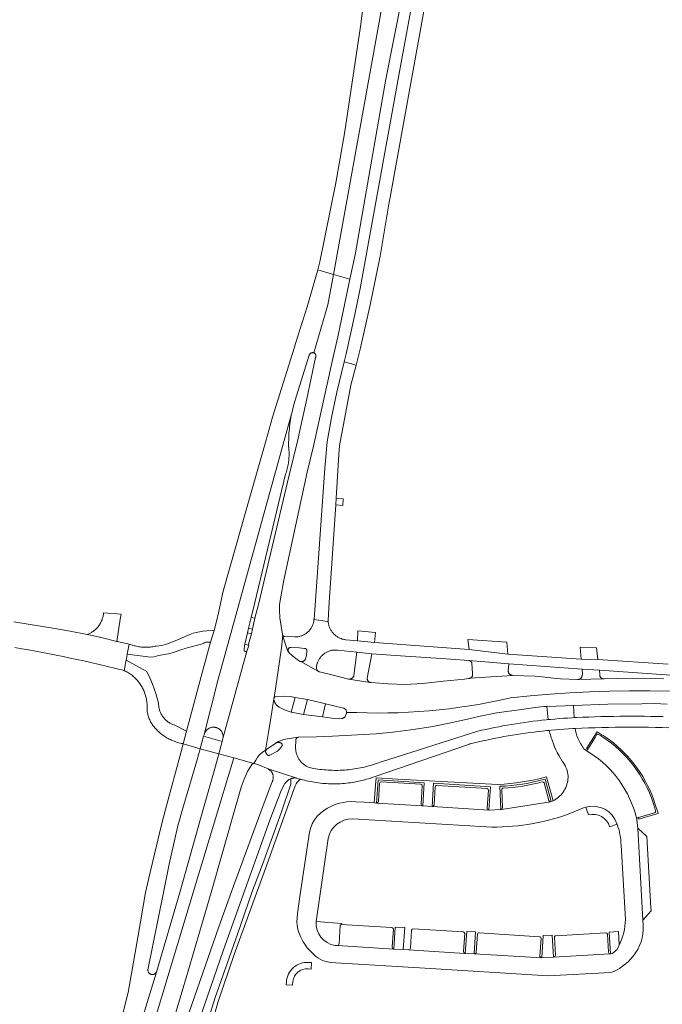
# Model space of a CAD drawing. Extents: x 152825 to 164088, y 457113 to 463005.
# Tile 183 of 256: x 157124 to 157275, y 460974 to 461205. Entities that reach past the tile are written whole.
import ezdxf

# ---------------------------------------------------------------- set-up
doc = ezdxf.new("R2010")
doc.units = 0
doc.header["$LTSCALE"] = 0.5
for name, color, linetype, lineweight in [('B-PV-VH-GESLOTENVERHARDING_ASFALT-GV', 251, 'CONTINUOUS', 18), ('B-PV-VH-HALFVERHARDING_GRAVEL-GV', 251, 'CONTINUOUS', 18), ('B-PV-VH-ONVERHARD-GV', 251, 'CONTINUOUS', 18), ('B-PV-VH-ONVERHARD_ZAND-GV', 251, 'CONTINUOUS', 18), ('B-PV-VH-OPENVERHARDING_BETONSTRAATSTEEN-GV', 251, 'CONTINUOUS', 18), ('B-PV-VH-OPENVERHARDING_STRAATBAKSTEEN-GV', 251, 'CONTINUOUS', 18)]:
    doc.layers.add(name, color=color, linetype=linetype, lineweight=lineweight)

msp = doc.modelspace()

# ---------------------------------------------------------------- linework, layer by layer
at = {"layer": 'B-PV-VH-GESLOTENVERHARDING_ASFALT-GV', "flags": 128}
for points in [[(157212.583, 461250.008), (157208.69, 461250.099), (157208.289, 461242.486), (157207.753, 461232.271), (157207.582, 461229.037), (157207.473, 461228.04), (157206.335, 461220.703), (157204.828, 461210.503), (157203.91, 461203.76), (157200.15, 461178.56), (157198.09, 461166.99), (157194.359, 461148.369), (157194.106, 461147.423), (157193.851, 461146.478), (157197.572, 461145.403), (157210.868, 461218.692), (157213.341, 461236.341), (157212.927, 461236.303), (157212.451, 461236.478), (157212.095, 461236.84), (157211.93, 461237.32), (157212.387, 461246.283)], [(157201.447, 461144.284), (157202.66, 461150.04), (157205.869, 461168.473), (157209.927, 461191.361), (157213.75, 461210.824), (157214.685, 461216.823), (157216.001, 461225.298), (157217.229, 461231.456), (157218.894, 461239.517), (157220.536, 461246.35), (157221.386, 461250.615), (157216.95, 461250.01), (157216.773, 461248.751), (157216.295, 461245.79), (157215.679, 461242.843), (157214.405, 461237.956), (157214.153, 461237.028), (157213.869, 461236.607), (157213.432, 461236.349), (157213.341, 461236.341), (157210.868, 461218.692), (157197.572, 461145.403)], [(157197.572, 461145.403), (157193.851, 461146.478), (157191.368, 461137.785), (157188.663, 461129.159), (157188.385, 461128.28), (157185.714, 461119.822), (157183.203, 461111.812), (157181.617, 461106.193), (157180.531, 461102.326), (157177.457, 461091.375), (157171.636, 461070.876), (157170.485, 461065.812), (157170.087, 461064.055), (157169.462, 461061.665), (157168.638, 461058.899), (157166.464, 461050.835), (157163.004, 461037.999), (157162.23, 461035.021), (157166.196, 461033.819), (157167.019, 461036.813), (157167.126, 461037.124), (157167.127, 461037.13), (157167.16, 461037.261), (157167.2, 461037.389), (157167.247, 461037.515), (157170.348, 461049.873), (157187.652, 461112.286), (157187.756, 461112.809), (157188.238, 461114.844), (157188.84, 461116.847), (157191.876, 461126.433), (157191.894, 461126.489), (157191.925, 461126.563), (157191.964, 461126.634), (157192.009, 461126.7), (157192.06, 461126.761), (157192.118, 461126.817), (157192.181, 461126.867), (157192.248, 461126.911), (157192.319, 461126.947), (157192.394, 461126.977), (157192.471, 461126.998), (157192.55, 461127.012), (157192.63, 461127.018), (157192.71, 461127.016), (157192.79, 461127.006), (157192.868, 461126.988), (157192.944, 461126.963), (157196.277, 461138.265)], [(157201.447, 461144.284), (157197.572, 461145.403), (157196.277, 461138.265), (157192.944, 461126.963), (157193, 461126.938), (157193.07, 461126.9), (157193.137, 461126.855), (157193.198, 461126.803), (157193.254, 461126.745), (157193.303, 461126.683), (157193.347, 461126.615), (157193.383, 461126.544), (157193.412, 461126.469), (157193.434, 461126.392), (157193.448, 461126.313), (157193.453, 461126.233), (157193.451, 461126.153), (157193.441, 461126.073), (157193.423, 461125.995), (157193.397, 461125.919), (157193.364, 461125.846), (157191.303, 461116.123), (157189.117, 461106.161), (157187.183, 461098.201), (157179.953, 461067.78), (157179.08, 461064.532), (157178.515, 461061.96), (157178.55, 461061.95), (157178.286, 461060.867), (157178.253, 461060.874), (157177.587, 461058.427), (157177.538, 461058.243), (157177.616, 461058.223), (157177.557, 461057.875), (157177.236, 461056.955), (157177.222, 461056.917), (157177.198, 461056.87), (157177.166, 461056.826), (157177.153, 461056.813), (157171.572, 461036.283), (157171.362, 461035.575), (157170.567, 461032.621), (157174.119, 461031.701), (157178.859, 461030.374), (157179.288, 461031.149), (157179.619, 461031.717), (157179.93, 461032.148), (157180.31, 461032.531), (157180.805, 461032.933), (157181.576, 461033.488), (157182.283, 461037.774), (157182.65, 461040), (157183.477, 461045.011), (157183.539, 461045.428), (157183.521, 461045.49), (157183.519, 461045.528), (157183.523, 461045.597), (157183.534, 461045.664), (157183.553, 461045.73), (157183.58, 461045.793), (157183.597, 461045.824), (157185.333, 461057.586), (157185.633, 461060.597), (157185.615, 461060.662), (157185.606, 461060.729), (157184.965, 461064.67), (157184.949, 461064.917), (157184.863, 461066.235), (157184.908, 461067.812), (157185.191, 461069.577), (157185.916, 461073.511), (157191.382, 461098.906), (157192.756, 461104.725), (157197.453, 461125.66), (157198.588, 461130.717)], [(157202.89, 461124.089), (157200.105, 461124.894), (157198.328, 461117.704), (157197.117, 461111.772), (157196.093, 461106.016), (157195.507, 461099.847), (157192.994, 461064.225), (157196.064, 461063.749), (157196.336, 461063.733), (157196.326, 461063.918), (157196.323, 461064.11), (157196.592, 461068.241), (157198.088, 461091.223), (157198.191, 461092.808), (157198.86, 461103.09), (157199.006, 461105.142), (157200.379, 461112.651), (157201.641, 461119.333)], [(157187.556, 461111.762), (157187.652, 461112.286), (157170.348, 461049.873), (157167.247, 461037.515), (157167.302, 461037.638), (157167.365, 461037.757), (157167.434, 461037.873), (157167.51, 461037.984), (157167.592, 461038.09), (157167.681, 461038.191), (157167.775, 461038.287), (157167.875, 461038.377), (157167.98, 461038.461), (157168.09, 461038.539), (157168.205, 461038.61), (157168.323, 461038.674), (157168.445, 461038.73), (157168.57, 461038.78), (157168.698, 461038.822), (157168.828, 461038.856), (157168.96, 461038.883), (157169.093, 461038.901), (157169.227, 461038.912), (157169.362, 461038.914), (157169.496, 461038.909), (157169.63, 461038.896), (157169.763, 461038.874), (157169.894, 461038.845), (157170.024, 461038.808), (157170.151, 461038.764), (157170.275, 461038.712), (157170.396, 461038.653), (157170.513, 461038.586), (157170.626, 461038.513), (157170.734, 461038.434), (157170.837, 461038.348), (157170.935, 461038.256), (157171.028, 461038.158), (157171.115, 461038.055), (157171.195, 461037.947), (157171.269, 461037.834), (157171.335, 461037.718), (157171.395, 461037.597), (157171.448, 461037.473), (157171.493, 461037.346), (157171.53, 461037.217), (157171.56, 461037.086), (157171.582, 461036.953), (157171.596, 461036.819), (157171.602, 461036.685), (157171.6, 461036.551), (157171.59, 461036.416), (157171.572, 461036.283), (157177.153, 461056.813), (157177.129, 461056.788), (157177.087, 461056.756), (157177.04, 461056.731), (157176.989, 461056.713), (157176.937, 461056.703), (157176.884, 461056.701), (157176.831, 461056.706), (157176.779, 461056.72), (157176.73, 461056.741), (157176.685, 461056.769), (157176.644, 461056.804), (157176.609, 461056.844), (157176.581, 461056.889), (157176.559, 461056.938), (157176.545, 461056.989), (157176.539, 461057.042), (157176.541, 461057.096), (157176.551, 461057.148), (157176.618, 461058.085), (157176.697, 461058.46), (157177.346, 461061.081), (157177.611, 461062.205), (157178.191, 461064.725), (157179.059, 461068.218), (157186.294, 461098.414), (157186.403, 461098.731), (157186.505, 461099.051), (157186.6, 461099.372), (157186.686, 461099.696), (157186.765, 461100.022), (157186.836, 461100.35), (157186.899, 461100.679), (157186.955, 461101.01), (157187.002, 461101.342), (157187.042, 461101.675), (157187.073, 461102.009), (157187.097, 461102.344), (157187.112, 461102.679), (157187.12, 461103.014), (157187.119, 461103.35), (157187.111, 461103.685), (157187.095, 461104.02), (157187.07, 461104.354), (157187.038, 461104.688), (157187.03, 461104.758), (157187.027, 461104.867), (157187.02, 461105.399), (157187.021, 461105.932), (157187.03, 461106.465), (157187.047, 461106.998), (157187.071, 461107.53), (157187.104, 461108.062), (157187.145, 461108.593), (157187.193, 461109.124), (157187.25, 461109.653), (157187.315, 461110.182), (157187.387, 461110.71), (157187.467, 461111.237)], [(157149.052, 461056.08), (157154.49, 461055.41), (157155.391, 461055.493), (157156.41, 461055.749), (157158.752, 461056.205), (157159.901, 461056.515), (157161.196, 461056.945), (157163.11, 461057.58), (157166.482, 461058.422), (157166.879, 461058.622), (157167.11, 461058.796), (157167.429, 461058.932), (157168.01, 461058.947), (157168.324, 461058.927), (157168.638, 461058.899), (157169.462, 461061.665), (157169.115, 461061.706), (157167.808, 461061.571), (157166.863, 461061.492), (157165.245, 461061.167), (157164.52, 461061.021), (157164.159, 461060.868), (157163.192, 461060.458), (157160.684, 461059.391), (157158.281, 461058.428), (157157.206, 461058.133), (157155.93, 461058.006), (157155.64, 461057.943), (157155.348, 461057.887), (157155.055, 461057.84), (157154.761, 461057.801), (157154.466, 461057.769), (157154.17, 461057.746), (157153.873, 461057.731), (157153.577, 461057.723), (157153.28, 461057.723), (157152.983, 461057.732), (157152.687, 461057.749), (157152.391, 461057.773), (157152.096, 461057.806), (157151.802, 461057.846), (157151.509, 461057.894), (157151.218, 461057.95), (157150.928, 461058.014), (157150.64, 461058.086), (157150.354, 461058.166), (157150.07, 461058.253), (157149.789, 461058.348), (157149.51, 461058.45)], [(157153.69, 461051.98), (157148.775, 461054.647), (157148.313, 461052.254), (157148.403, 461052.211), (157148.648, 461052.09), (157148.89, 461051.961), (157149.128, 461051.825), (157149.361, 461051.683), (157149.591, 461051.533), (157149.815, 461051.377), (157150.036, 461051.215), (157150.251, 461051.046), (157150.461, 461050.87), (157150.666, 461050.689), (157150.751, 461050.611), (157150.866, 461050.502), (157151.06, 461050.309), (157151.249, 461050.111), (157151.431, 461049.907), (157151.608, 461049.698), (157151.778, 461049.484), (157151.942, 461049.264), (157152.1, 461049.041), (157152.251, 461048.812), (157152.395, 461048.58), (157152.532, 461048.343), (157152.662, 461048.102), (157152.786, 461047.858), (157152.902, 461047.61), (157153.01, 461047.359), (157153.112, 461047.105), (157153.206, 461046.848), (157153.292, 461046.588), (157153.371, 461046.326), (157153.442, 461046.061), (157153.505, 461045.795), (157153.561, 461045.527), (157153.608, 461045.258), (157153.648, 461044.987), (157153.68, 461044.715), (157153.704, 461044.442), (157153.72, 461044.169), (157153.727, 461043.896), (157153.727, 461043.622), (157153.719, 461043.348), (157153.703, 461043.075), (157153.731, 461042.825), (157153.767, 461042.576), (157153.811, 461042.328), (157153.863, 461042.082), (157153.923, 461041.837), (157153.99, 461041.595), (157154.065, 461041.354), (157154.148, 461041.116), (157154.238, 461040.881), (157154.336, 461040.649), (157154.441, 461040.421), (157154.553, 461040.195), (157154.672, 461039.974), (157154.799, 461039.756), (157154.932, 461039.542), (157155.072, 461039.333), (157155.167, 461039.198), (157155.362, 461038.962), (157155.563, 461038.732), (157155.77, 461038.507), (157155.983, 461038.287), (157156.201, 461038.073), (157156.425, 461037.865), (157156.654, 461037.663), (157156.889, 461037.467), (157157.128, 461037.277), (157157.373, 461037.093), (157157.622, 461036.916), (157157.876, 461036.745), (157158.134, 461036.582), (157158.396, 461036.424), (157158.662, 461036.274), (157158.932, 461036.131), (157159.206, 461035.995), (157159.484, 461035.866), (157159.764, 461035.745), (157160.048, 461035.631), (157160.334, 461035.524), (157160.623, 461035.425), (157160.915, 461035.333), (157161.209, 461035.249), (157161.505, 461035.173), (157161.803, 461035.105), (157162.103, 461035.044), (157162.23, 461035.021), (157163.004, 461037.999), (157160.054, 461039.436), (157159.985, 461039.46), (157159.791, 461039.533), (157159.6, 461039.614), (157159.412, 461039.702), (157159.228, 461039.797), (157159.048, 461039.899), (157158.872, 461040.008), (157158.7, 461040.124), (157158.532, 461040.246), (157158.37, 461040.375), (157158.213, 461040.509), (157158.061, 461040.65), (157157.914, 461040.797), (157157.773, 461040.949), (157157.639, 461041.106), (157157.51, 461041.269), (157157.388, 461041.436), (157157.272, 461041.608), (157157.163, 461041.784), (157157.061, 461041.965), (157156.966, 461042.149), (157156.878, 461042.336), (157156.798, 461042.527), (157156.725, 461042.721), (157156.659, 461042.918), (157156.601, 461043.117), (157156.551, 461043.318), (157156.508, 461043.521), (157156.474, 461043.725), (157156.447, 461043.931), (157156.428, 461044.137), (157156.418, 461044.344), (157156.415, 461044.551), (157155.747, 461046.821), (157154.954, 461049.05), (157154.35, 461050.527)], [(157191.465, 461045.461), (157188.532, 461045.926), (157187.635, 461042.429), (157190.499, 461041.935)], [(157194.732, 461044.659), (157191.465, 461045.461), (157190.499, 461041.935), (157194.982, 461041.316), (157195.679, 461044.432)], [(157171.362, 461035.575), (157167.019, 461036.813), (157166.196, 461033.819), (157170.567, 461032.621)], [(157174.119, 461031.701), (157170.567, 461032.621), (157169.79, 461029.781), (157167.009, 461019.836), (157161.395, 461000), (157155.893, 460981.304), (157152.782, 460971.068), (157149.62, 460960.848), (157146.407, 460950.643), (157143.144, 460940.455), (157146.324, 460939.672), (157164.553, 461000), (157164.558, 461000.017)], [(157178.859, 461030.374), (157174.119, 461031.701), (157164.558, 461000.017), (157164.553, 461000), (157146.324, 460939.672), (157147.54, 460939.373), (157149.329, 460943.41), (157157.57, 460962.092), (157163.455, 460981.861), (157168.829, 461000), (157174.787, 461020.986), (157175.888, 461024.772), (157176.558, 461026.691), (157177.327, 461028.5), (157178.398, 461030.175), (157178.429, 461030.217), (157178.47, 461030.261), (157178.516, 461030.299), (157178.568, 461030.33), (157178.623, 461030.355), (157178.68, 461030.371), (157178.74, 461030.38), (157178.8, 461030.381)]]:
    msp.add_lwpolyline(points, close=True, dxfattribs=at)
for points in [[(157216.094, 461209.268), (157213.689, 461196.169), (157203.849, 461142.145), (157202.612, 461136.013), (157200.564, 461126.752), (157200.105, 461124.894), (157202.89, 461124.089), (157203.964, 461128.181), (157206.225, 461138.23), (157208.573, 461149.681), (157210.624, 461161.926), (157210.705, 461162.409), (157210.837, 461163.195), (157210.872, 461163.401), (157211.048, 461164.451), (157219.013, 461208.228)], [(157276.359, 461053.71), (157259.733, 461054.799), (157255.845, 461054.933), (157238.631, 461056.097), (157229.502, 461057.222), (157207.224, 461058.851), (157203.206, 461059.191), (157200.467, 461059.489), (157200.388, 461059.498), (157200.197, 461059.525), (157200.008, 461059.56), (157199.821, 461059.602), (157199.636, 461059.653), (157199.452, 461059.711), (157199.346, 461059.75), (157199.272, 461059.777), (157199.094, 461059.85), (157198.92, 461059.93), (157198.749, 461060.018), (157198.581, 461060.113), (157198.418, 461060.214), (157198.259, 461060.323), (157198.105, 461060.438), (157197.956, 461060.559), (157197.812, 461060.686), (157197.673, 461060.819), (157197.541, 461060.958), (157197.413, 461061.102), (157197.292, 461061.251), (157197.178, 461061.405), (157197.07, 461061.564), (157196.968, 461061.728), (157196.874, 461061.895), (157196.786, 461062.066), (157196.706, 461062.241), (157196.633, 461062.418), (157196.567, 461062.599), (157196.51, 461062.782), (157196.459, 461062.968), (157196.417, 461063.155), (157196.382, 461063.344), (157196.356, 461063.535), (157196.337, 461063.726), (157196.336, 461063.733), (157196.064, 461063.749), (157192.994, 461064.225), (157192.985, 461064.139), (157192.96, 461063.951), (157192.927, 461063.764), (157192.887, 461063.58), (157192.838, 461063.396), (157192.782, 461063.216), (157192.718, 461063.037), (157192.647, 461062.862), (157192.568, 461062.689), (157192.483, 461062.521), (157192.39, 461062.355), (157192.29, 461062.194), (157192.184, 461062.038), (157192.071, 461061.886), (157191.951, 461061.739), (157191.826, 461061.597), (157191.695, 461061.46), (157191.558, 461061.329), (157191.416, 461061.204), (157191.268, 461061.085), (157191.116, 461060.973), (157190.959, 461060.867), (157190.797, 461060.768), (157190.632, 461060.675), (157190.463, 461060.59), (157190.29, 461060.512), (157190.115, 461060.441), (157189.936, 461060.378), (157189.755, 461060.322), (157189.572, 461060.274), (157189.387, 461060.234), (157189.2, 461060.202), (157189.012, 461060.177), (157188.824, 461060.161), (157188.634, 461060.152), (157188.445, 461060.152), (157186.113, 461060.212), (157186.069, 461060.218), (157186.003, 461060.234), (157185.94, 461060.258), (157185.88, 461060.289), (157185.825, 461060.327), (157185.774, 461060.371), (157185.729, 461060.421), (157185.69, 461060.476), (157185.658, 461060.535), (157185.633, 461060.597), (157185.756, 461060.055), (157185.964, 461059.353), (157186.258, 461058.335), (157186.674, 461057.165), (157186.834, 461056.827), (157187.047, 461056.567), (157187.005, 461056.642), (157186.971, 461056.72), (157186.944, 461056.801), (157186.925, 461056.884), (157186.914, 461056.968), (157186.91, 461057.054), (157186.915, 461057.139), (157186.908, 461057.202), (157186.912, 461057.23), (157186.927, 461057.291), (157186.949, 461057.35), (157186.979, 461057.406), (157187.016, 461057.457), (157187.058, 461057.503), (157187.107, 461057.544), (157187.16, 461057.578), (157187.216, 461057.605), (157187.276, 461057.625), (157187.338, 461057.637), (157187.401, 461057.641), (157187.464, 461057.637), (157187.526, 461057.625), (157189.468, 461057.546), (157190.766, 461057.462), (157190.789, 461057.463), (157190.852, 461057.461), (157190.915, 461057.45), (157190.976, 461057.432), (157191.034, 461057.407), (157191.088, 461057.374), (157191.138, 461057.335), (157191.183, 461057.289), (157191.221, 461057.239), (157191.253, 461057.184), (157191.278, 461057.126), (157191.295, 461057.064), (157191.304, 461057.002), (157191.306, 461056.938), (157191.299, 461056.875), (157191.213, 461055.74), (157190.974, 461054.97), (157190.959, 461054.933), (157190.92, 461054.853), (157190.874, 461054.777), (157190.821, 461054.705), (157190.762, 461054.638), (157190.698, 461054.576), (157190.628, 461054.521), (157190.553, 461054.472), (157190.474, 461054.43), (157190.392, 461054.396), (157190.307, 461054.368), (157190.22, 461054.349), (157190.132, 461054.337), (157190.043, 461054.334), (157189.954, 461054.338), (157189.866, 461054.35), (157194.04, 461052.04), (157193.983, 461052.08), (157193.911, 461052.141), (157193.845, 461052.208), (157193.784, 461052.28), (157193.729, 461052.357), (157193.682, 461052.439), (157193.641, 461052.524), (157193.608, 461052.612), (157193.582, 461052.703), (157193.564, 461052.796), (157193.554, 461052.89), (157193.552, 461052.984), (157193.558, 461053.079), (157193.572, 461053.172), (157193.751, 461053.94), (157193.799, 461054.083), (157193.867, 461054.26), (157193.941, 461054.434), (157194.023, 461054.605), (157194.113, 461054.772), (157194.209, 461054.936), (157194.312, 461055.095), (157194.422, 461055.25), (157194.538, 461055.4), (157194.66, 461055.545), (157194.788, 461055.684), (157194.922, 461055.818), (157195.062, 461055.947), (157195.207, 461056.069), (157195.356, 461056.185), (157195.511, 461056.295), (157195.67, 461056.398), (157195.834, 461056.494), (157196.001, 461056.583), (157196.172, 461056.666), (157196.346, 461056.74), (157196.523, 461056.808), (157196.703, 461056.868), (157196.885, 461056.92), (157197.07, 461056.965), (157197.256, 461057.001), (157197.443, 461057.03), (157197.632, 461057.051), (157197.821, 461057.064), (157198.01, 461057.069), (157198.2, 461057.066), (157198.389, 461057.055), (157198.515, 461057.042), (157198.578, 461057.036), (157203.058, 461056.569), (157206.57, 461056.203), (157213.378, 461055.696), (157224.124, 461055), (157229.431, 461054.618), (157238.842, 461053.807), (157256.121, 461052.531), (157260.186, 461052.312), (157276.96, 461051.132)], [(157275.299, 461050.322), (157269.209, 461050.418), (157264.34, 461050.372), (157261.285, 461050.258), (157261.197, 461050.254), (157261.11, 461050.258), (157261.023, 461050.269), (157261.002, 461050.273), (157255.208, 461050.148), (157255.121, 461050.142), (157255.033, 461050.144), (157254.956, 461050.153), (157250.994, 461050.268), (157249.981, 461050.372), (157246.01, 461050.855), (157245.021, 461050.916), (157239.702, 461051.1), (157229.655, 461050.41), (157229.603, 461050.399), (157229.521, 461050.389), (157229.438, 461050.387), (157229.356, 461050.392), (157229.349, 461050.393), (157228.392, 461050.208), (157223.44, 461049.767), (157218.517, 461049.199), (157214.445, 461048.984), (157210.472, 461049.115), (157206.423, 461049.397), (157206.336, 461049.406), (157206.251, 461049.423), (157206.224, 461049.43), (157201.189, 461050.223), (157201.181, 461050.224), (157201.086, 461050.235), (157197.176, 461051.198), (157194.317, 461051.902), (157194.314, 461051.903), (157194.227, 461051.936), (157194.142, 461051.977), (157194.06, 461052.025), (157194.04, 461052.04), (157189.866, 461054.35), (157189.779, 461054.37), (157189.694, 461054.398), (157189.09, 461054.726), (157187.818, 461055.799), (157187.15, 461056.431), (157187.095, 461056.497), (157187.047, 461056.567), (157186.834, 461056.827), (157186.674, 461057.165), (157186.258, 461058.335), (157185.964, 461059.353), (157185.756, 461060.055), (157185.633, 461060.597), (157185.333, 461057.586), (157183.597, 461045.824), (157183.613, 461045.852), (157183.654, 461045.907), (157183.701, 461045.957), (157183.753, 461046.002), (157183.81, 461046.04), (157183.871, 461046.07), (157183.935, 461046.094), (157185.856, 461046.249), (157187.419, 461046.132), (157188.532, 461045.926), (157191.465, 461045.461), (157194.732, 461044.659), (157195.679, 461044.432), (157199.913, 461043.417), (157199.956, 461043.404), (157200.041, 461043.372), (157200.123, 461043.334), (157200.201, 461043.288), (157200.274, 461043.235), (157200.343, 461043.176), (157200.406, 461043.111), (157200.463, 461043.041), (157200.513, 461042.966), (157200.557, 461042.887), (157200.594, 461042.805), (157200.623, 461042.719), (157200.645, 461042.631), (157200.659, 461042.542), (157200.664, 461042.452), (157200.663, 461042.403), (157203.103, 461042.335), (157205.526, 461042.269), (157207.95, 461042.245), (157210.374, 461042.264), (157212.797, 461042.326), (157215.219, 461042.43), (157217.638, 461042.577), (157220.055, 461042.766), (157222.468, 461042.998), (157224.876, 461043.272), (157227.28, 461043.588), (157229.677, 461043.947), (157232.067, 461044.348), (157234.451, 461044.79), (157236.826, 461045.275), (157239.192, 461045.801), (157243.855, 461046.288), (157248.526, 461046.693), (157253.203, 461047.014), (157257.886, 461047.253), (157262.571, 461047.408), (157267.259, 461047.48), (157271.948, 461047.469), (157276.635, 461047.375)], [(157276.635, 461047.375), (157271.948, 461047.469), (157267.259, 461047.48), (157262.571, 461047.408), (157257.886, 461047.253), (157253.203, 461047.014), (157248.526, 461046.693), (157243.855, 461046.288), (157239.192, 461045.801), (157236.826, 461045.275), (157234.451, 461044.79), (157232.067, 461044.348), (157229.677, 461043.947), (157227.28, 461043.588), (157224.876, 461043.272), (157222.468, 461042.998), (157220.055, 461042.766), (157217.638, 461042.577), (157215.219, 461042.43), (157212.797, 461042.326), (157210.374, 461042.264), (157207.95, 461042.245), (157205.526, 461042.269), (157203.103, 461042.335), (157200.663, 461042.403), (157200.662, 461042.361), (157200.652, 461042.272), (157200.634, 461042.183), (157200.353, 461041.437), (157200.347, 461041.428), (157200.295, 461041.356), (157200.238, 461041.288), (157200.174, 461041.226), (157200.105, 461041.17), (157200.031, 461041.121), (157199.953, 461041.078), (157199.872, 461041.043), (157199.787, 461041.015), (157199.701, 461040.995), (157198.917, 461040.877), (157197.744, 461040.934), (157194.982, 461041.316), (157190.499, 461041.935), (157187.635, 461042.429), (157186.197, 461042.932), (157184.794, 461043.636), (157184.179, 461044.076), (157183.739, 461044.726), (157183.539, 461045.428), (157183.477, 461045.011), (157182.65, 461040), (157182.283, 461037.774), (157181.576, 461033.488), (157181.777, 461033.633), (157183.749, 461035.023), (157183.843, 461035.083), (157184.669, 461035.565), (157185.899, 461036.009), (157187.148, 461036.26), (157188.229, 461036.404), (157189.267, 461036.531), (157193.591, 461036.667), (157197.337, 461036.785), (157201.848, 461037.015), (157207.597, 461037.346), (157211.549, 461037.76), (157216.396, 461038.406), (157220.926, 461039.069), (157224.365, 461039.779), (157228.394, 461040.62), (157232.102, 461041.543), (157236.031, 461042.285), (157241.282, 461043.013), (157245.013, 461043.555), (157247.076, 461043.758), (157247.749, 461043.79), (157249.974, 461043.897), (157254.072, 461044.051), (157262.107, 461044.352), (157270.133, 461044.44), (157273.095, 461044.49), (157276.073, 461044.32)], [(157275.148, 461041.405), (157273.689, 461041.441), (157272.23, 461041.469), (157270.77, 461041.489), (157269.31, 461041.501), (157267.851, 461041.505), (157266.391, 461041.501), (157264.931, 461041.489), (157263.472, 461041.469), (157262.012, 461041.441), (157260.553, 461041.405), (157259.093, 461041.361), (157257.635, 461041.309), (157256.176, 461041.249), (157254.718, 461041.181), (157254.231, 461041.156), (157253.748, 461041.131), (157252.724, 461041.07), (157251.7, 461041.001), (157250.676, 461040.924), (157249.654, 461040.839), (157248.632, 461040.746), (157248.08, 461040.691), (157247.611, 461040.645), (157246.59, 461040.536), (157245.571, 461040.419), (157244.552, 461040.294), (157243.534, 461040.161), (157242.518, 461040.02), (157241.503, 461039.872), (157240.488, 461039.715), (157239.475, 461039.551), (157238.464, 461039.378), (157237.453, 461039.198), (157236.445, 461039.01), (157235.437, 461038.814), (157234.431, 461038.61), (157233.427, 461038.399), (157232.425, 461038.179), (157231.572, 461037.986), (157208.834, 461030.788), (157208.59, 461030.693), (157208.138, 461030.524), (157207.683, 461030.362), (157207.225, 461030.207), (157206.765, 461030.061), (157206.303, 461029.921), (157205.838, 461029.79), (157205.371, 461029.666), (157204.903, 461029.55), (157204.432, 461029.442), (157203.96, 461029.342), (157203.486, 461029.249), (157203.01, 461029.165), (157202.534, 461029.088), (157202.056, 461029.019), (157201.577, 461028.958), (157201.097, 461028.905), (157200.616, 461028.86), (157200.135, 461028.823), (157199.652, 461028.794), (157199.17, 461028.773), (157198.687, 461028.76), (157198.205, 461028.755), (157197.722, 461028.757), (157197.239, 461028.768), (157196.756, 461028.787), (157196.274, 461028.814), (157195.793, 461028.849), (157195.312, 461028.892), (157194.831, 461028.942), (157194.352, 461029.001), (157193.874, 461029.068), (157193.397, 461029.142), (157192.921, 461029.225), (157191.885, 461029.452), (157191.865, 461029.459), (157191.681, 461029.529), (157191.501, 461029.607), (157191.323, 461029.692), (157191.15, 461029.785), (157190.98, 461029.884), (157190.814, 461029.99), (157190.653, 461030.102), (157190.496, 461030.222), (157190.345, 461030.347), (157190.198, 461030.479), (157190.057, 461030.616), (157189.922, 461030.759), (157189.793, 461030.907), (157189.67, 461031.061), (157189.553, 461031.219), (157189.442, 461031.382), (157189.339, 461031.549), (157189.242, 461031.72), (157189.152, 461031.896), (157189.07, 461032.074), (157188.995, 461032.256), (157188.927, 461032.441), (157188.867, 461032.628), (157188.815, 461032.818), (157188.77, 461033.01), (157188.733, 461033.203), (157188.704, 461033.397), (157188.683, 461033.593), (157188.67, 461033.789), (157188.665, 461033.986), (157188.725, 461035.971), (157188.734, 461036.034), (157188.752, 461036.103), (157188.777, 461036.169), (157188.81, 461036.231), (157188.85, 461036.29), (157188.896, 461036.343), (157188.947, 461036.392), (157189.004, 461036.434), (157189.065, 461036.469), (157189.13, 461036.497), (157189.198, 461036.518), (157189.267, 461036.531), (157188.229, 461036.404), (157187.148, 461036.26), (157185.899, 461036.009), (157184.669, 461035.565), (157183.843, 461035.083), (157183.941, 461035.137), (157184.042, 461035.183), (157184.147, 461035.222), (157184.254, 461035.254), (157184.363, 461035.277), (157184.474, 461035.293), (157184.585, 461035.301), (157184.697, 461035.301), (157184.808, 461035.293), (157184.919, 461035.277), (157185.028, 461035.253), (157185.135, 461035.221), (157185.174, 461035.207), (157185.252, 461035.157), (157185.304, 461035.124), (157185.352, 461035.084), (157185.394, 461035.039), (157185.43, 461034.989), (157185.46, 461034.934), (157185.482, 461034.876), (157185.496, 461034.816), (157185.503, 461034.755), (157185.501, 461034.693), (157185.492, 461034.631), (157185.474, 461034.572), (157185.449, 461034.515), (157185.418, 461034.462), (157185.406, 461034.446), (157184.948, 461033.804), (157184.366, 461033.251), (157182.612, 461032.332), (157182.556, 461032.304), (157182.496, 461032.283), (157182.435, 461032.269), (157182.372, 461032.264), (157182.309, 461032.266), (157182.247, 461032.277), (157182.187, 461032.295), (157182.129, 461032.321), (157182.076, 461032.354), (157182.027, 461032.393), (157181.983, 461032.439), (157181.945, 461032.489), (157181.914, 461032.544), (157181.909, 461032.555), (157181.679, 461032.907), (157181.645, 461032.964), (157181.618, 461033.024), (157181.599, 461033.088), (157181.588, 461033.153), (157181.584, 461033.219), (157181.589, 461033.285), (157181.601, 461033.35), (157181.621, 461033.413), (157181.648, 461033.473), (157181.683, 461033.53), (157181.777, 461033.633), (157181.576, 461033.488), (157180.805, 461032.933), (157180.31, 461032.531), (157179.93, 461032.148), (157179.619, 461031.717), (157179.288, 461031.149), (157178.859, 461030.374), (157178.917, 461030.359), (157178.973, 461030.337), (157179.895, 461030.084), (157182.182, 461029.104), (157188.917, 461026.947), (157189.371, 461026.805), (157189.828, 461026.67), (157190.052, 461026.608), (157190.286, 461026.543), (157190.747, 461026.424), (157191.209, 461026.313), (157191.674, 461026.209), (157192.14, 461026.113), (157192.608, 461026.025), (157193.077, 461025.945), (157193.547, 461025.873), (157194.019, 461025.809), (157194.491, 461025.752), (157194.964, 461025.704), (157195.439, 461025.663), (157195.913, 461025.631), (157196.389, 461025.607), (157196.864, 461025.59), (157197.34, 461025.582), (157197.816, 461025.581), (157198.291, 461025.589), (157198.767, 461025.604), (157199.242, 461025.628), (157199.717, 461025.659), (157200.191, 461025.699), (157200.665, 461025.746), (157201.137, 461025.802), (157201.609, 461025.865), (157202.08, 461025.936), (157202.549, 461026.015), (157203.017, 461026.102), (157203.483, 461026.197), (157203.948, 461026.3), (157204.41, 461026.411), (157204.871, 461026.529), (157205.098, 461026.591), (157205.33, 461026.655), (157205.787, 461026.788), (157206.241, 461026.93), (157206.328, 461026.959), (157206.693, 461027.079), (157207.143, 461027.235), (157229.56, 461034.944), (157229.692, 461034.977), (157230.685, 461035.218), (157231.68, 461035.451), (157232.676, 461035.677), (157233.675, 461035.894), (157234.675, 461036.104), (157235.676, 461036.306), (157236.679, 461036.5), (157237.684, 461036.687), (157238.69, 461036.865), (157239.698, 461037.036), (157240.706, 461037.198), (157241.716, 461037.353), (157242.728, 461037.5), (157243.74, 461037.639), (157244.753, 461037.77), (157245.768, 461037.893), (157246.783, 461038.008), (157247.799, 461038.115), (157248.35, 461038.169), (157248.816, 461038.214), (157249.834, 461038.306), (157250.852, 461038.389), (157251.871, 461038.464), (157252.891, 461038.532), (157253.911, 461038.591), (157254.4, 461038.613), (157255.974, 461038.678), (157257.549, 461038.735), (157259.123, 461038.785), (157260.698, 461038.826), (157262.273, 461038.859), (157263.848, 461038.884), (157265.424, 461038.902), (157266.999, 461038.911), (157268.575, 461038.912), (157270.15, 461038.905), (157271.725, 461038.891), (157273.301, 461038.868), (157274.876, 461038.837), (157276.451, 461038.799)], [(157152.782, 460971.068), (157155.893, 460981.304), (157155.866, 460981.253), (157155.818, 460981.176), (157155.764, 460981.103), (157155.703, 460981.035), (157155.636, 460980.973), (157155.565, 460980.917), (157155.488, 460980.867), (157155.408, 460980.824), (157155.324, 460980.789), (157155.237, 460980.761), (157155.148, 460980.74), (157155.058, 460980.728), (157154.967, 460980.723), (157154.876, 460980.727), (157154.786, 460980.738), (157154.697, 460980.757), (157154.61, 460980.784), (157154.525, 460980.819), (157154.444, 460980.861), (157154.367, 460980.91), (157154.295, 460980.965), (157154.228, 460981.026), (157154.166, 460981.093), (157154.111, 460981.166), (157154.062, 460981.243), (157154.02, 460981.323), (157153.985, 460981.408), (157153.958, 460981.495), (157153.938, 460981.584), (157153.926, 460981.674), (157153.923, 460981.765), (157153.927, 460981.856), (157157.544, 461000), (157158.91, 461006.715), (157160.983, 461015.688), (157162.152, 461019.836), (157165.4, 461031.011), (157166.196, 461033.819), (157162.23, 461035.021), (157161.664, 461032.921), (157158.138, 461019.836), (157156.996, 461015.598), (157154.705, 461005.724), (157153.377, 461000), (157151.634, 460989.896), (157149.291, 460976.526), (157148.077, 460971.848)], [(157164.944, 460966.91), (157167.765, 460975.199), (157171.725, 460986.572), (157182.57, 461017.025), (157185.251, 461024.013), (157186.125, 461025.672), (157186.721, 461026.334), (157187.081, 461026.587), (157187.543, 461026.777), (157187.638, 461026.82), (157187.762, 461026.866), (157187.889, 461026.905), (157188.017, 461026.936), (157188.148, 461026.96), (157188.279, 461026.975), (157188.412, 461026.983), (157188.544, 461026.982), (157188.677, 461026.973), (157188.808, 461026.957), (157188.917, 461026.947), (157182.182, 461029.104), (157182.284, 461029.049), (157182.398, 461028.98), (157182.508, 461028.904), (157182.613, 461028.821), (157182.713, 461028.732), (157182.807, 461028.637), (157182.896, 461028.537), (157182.979, 461028.432), (157183.054, 461028.322), (157183.124, 461028.207), (157183.186, 461028.089), (157183.242, 461027.967), (157183.289, 461027.842), (157183.33, 461027.714), (157183.362, 461027.585), (157183.387, 461027.453), (157183.404, 461027.321), (157183.413, 461027.187), (157183.414, 461027.053), (157183.407, 461026.92), (157183.391, 461026.787), (157183.369, 461026.655), (157183.338, 461026.525), (157183.299, 461026.397), (157183.253, 461026.271), (157183.2, 461026.148), (157183.139, 461026.029), (157183.071, 461025.914), (157180.822, 461019.836), (157173.483, 461000), (157170.579, 460991.97), (157162.259, 460968.042)]]:
    msp.add_lwpolyline(points, dxfattribs=at)
at = {"layer": 'B-PV-VH-HALFVERHARDING_GRAVEL-GV', "flags": 128}
msp.add_lwpolyline([(157199.858, 461092.615), (157198.191, 461092.808), (157198.088, 461091.223), (157199.766, 461091.073)], close=True, dxfattribs=at)
at = {"layer": 'B-PV-VH-ONVERHARD-GV', "flags": 128}
msp.add_lwpolyline([(157168.238, 460966.614), (157170.447, 460974.358), (157174.214, 460985.441), (157181.581, 461005.639), (157188.583, 461025.092), (157188.788, 461025.563), (157189.052, 461025.985), (157189.506, 461026.489), (157189.828, 461026.67), (157189.371, 461026.805), (157188.917, 461026.947), (157188.808, 461026.957), (157188.677, 461026.973), (157188.544, 461026.982), (157188.412, 461026.983), (157188.279, 461026.975), (157188.148, 461026.96), (157188.017, 461026.936), (157187.889, 461026.905), (157187.762, 461026.866), (157187.638, 461026.82), (157187.543, 461026.777), (157187.506, 461025.512), (157185.242, 461018.738), (157180.858, 461006.652), (157178.365, 461000), (157174.967, 460990.259), (157169.699, 460975.364), (157167.04, 460966.771)], dxfattribs=at)
at = {"layer": 'B-PV-VH-ONVERHARD_ZAND-GV', "flags": 128}
for points in [[(157259.607, 461037.81), (157258.757, 461036.513), (157257.069, 461033.94), (157257.388, 461033.717), (157259.108, 461036.528), (157259.485, 461037.142)], [(157236.252, 461025.446), (157212.715, 461026.718), (157207.623, 461026.993), (157207.49, 461025.289), (157207.165, 461021.106), (157207.706, 461021.072), (157208.05, 461026.535), (157218.925, 461025.842), (157218.571, 461020.389), (157220.783, 461020.252), (157221.103, 461025.721), (157234.502, 461024.878), (157234.151, 461019.424)], [(157247.344, 461026.695), (157248.786, 461021.401), (157248.8, 461021.403)], [(157249.291, 461021.599), (157247.715, 461027.214)], [(157234.151, 461019.424), (157234.166, 461019.423), (157236.932, 461019.538), (157236.687, 461025.016)], [(157273.123, 461018.795), (157269.336, 461017.678), (157269.454, 461017.279), (157273.107, 461018.379), (157273.936, 461018.629), (157273.963, 461018.711), (157273.208, 461020.967), (157272.87, 461021.977)], [(157272.792, 461021.15), (157273.166, 461019.892), (157273.364, 461019.225)], [(157199.534, 460992.535), (157199.55, 460992.762), (157193.504, 460993.169)], [(157198.89, 460988.019), (157199.141, 460992.23)], [(157264.799, 460987.667), (157264.621, 460990.844), (157262.44, 460990.725), (157262.762, 460985.578)], [(157197.947, 460987.592), (157198.406, 460987.572)]]:
    msp.add_lwpolyline(points, dxfattribs=at)
at = {"layer": 'B-PV-VH-ONVERHARD_ZAND-GV'}
for points in [[(157261.518, 461036.612, 0.01894), (157259.607, 461037.81)], [(157259.485, 461037.142, -0.3544755), (157259.965, 461037.23)], [(157259.965, 461037.23, -0.0104175), (157260.954, 461036.604)], [(157260.954, 461036.604, -0.1681085), (157272.792, 461021.15)], [(157272.87, 461021.977, 0.1581051), (157261.518, 461036.612)], [(157247.715, 461027.214, -0.0490315), (157236.252, 461025.446)], [(157236.687, 461025.016, 0.0618254), (157247.344, 461026.695)], [(157248.8, 461021.403, 0.024587), (157249.291, 461021.599)], [(157273.364, 461019.225, -0.4340841), (157273.123, 461018.795)], [(157193.504, 460993.169, 0.3974202), (157197.947, 460987.592)], [(157199.141, 460992.23, -0.3839919), (157199.534, 460992.535)], [(157198.406, 460987.572, 0.0726317), (157198.516, 460987.568)], [(157198.516, 460987.568, 0.413241), (157198.89, 460988.019)], [(157262.762, 460985.578, 0.246247), (157264.799, 460987.667)]]:
    msp.add_lwpolyline(points, format="xyb", dxfattribs=at)
at = {"layer": 'B-PV-VH-ONVERHARD_ZAND-GV', "flags": 128}
for points in [[(157211.781, 460986.734), (157213.99, 460986.598), (157214.323, 460991.779), (157212.111, 460991.908)], [(157228.58, 460985.699), (157230.666, 460985.57), (157231.015, 460990.742), (157228.933, 460990.863)], [(157246.558, 460984.66), (157249.368, 460984.812), (157249.061, 460989.988), (157246.903, 460989.877)]]:
    msp.add_lwpolyline(points, close=True, dxfattribs=at)
at = {"layer": 'B-PV-VH-OPENVERHARDING_BETONSTRAATSTEEN-GV', "flags": 128}
for points in [[(157192.71, 461127.016), (157192.63, 461127.018), (157192.55, 461127.012), (157192.471, 461126.998), (157192.394, 461126.977), (157192.319, 461126.947), (157192.248, 461126.911), (157192.181, 461126.867), (157192.118, 461126.817), (157192.06, 461126.761), (157192.009, 461126.7), (157191.964, 461126.634), (157191.925, 461126.563), (157191.894, 461126.489), (157191.876, 461126.433), (157188.84, 461116.847), (157188.238, 461114.844), (157187.756, 461112.809), (157187.652, 461112.286), (157187.556, 461111.762), (157187.467, 461111.237), (157187.387, 461110.71), (157187.315, 461110.182), (157187.25, 461109.653), (157187.193, 461109.124), (157187.145, 461108.593), (157187.104, 461108.062), (157187.071, 461107.53), (157187.047, 461106.998), (157187.03, 461106.465), (157187.021, 461105.932), (157187.02, 461105.399), (157187.027, 461104.867), (157187.03, 461104.758), (157187.038, 461104.688), (157187.07, 461104.354), (157187.095, 461104.02), (157187.111, 461103.685), (157187.119, 461103.35), (157187.12, 461103.014), (157187.112, 461102.679), (157187.097, 461102.344), (157187.073, 461102.009), (157187.042, 461101.675), (157187.002, 461101.342), (157186.955, 461101.01), (157186.899, 461100.679), (157186.836, 461100.35), (157186.765, 461100.022), (157186.686, 461099.696), (157186.6, 461099.372), (157186.505, 461099.051), (157186.403, 461098.731), (157186.294, 461098.414), (157179.059, 461068.218), (157178.191, 461064.725), (157179.08, 461064.532), (157179.953, 461067.78), (157187.183, 461098.201), (157189.117, 461106.161), (157191.303, 461116.123), (157193.364, 461125.846), (157193.397, 461125.919), (157193.423, 461125.995), (157193.441, 461126.073), (157193.451, 461126.153), (157193.453, 461126.233), (157193.448, 461126.313), (157193.434, 461126.392), (157193.412, 461126.469), (157193.383, 461126.544), (157193.347, 461126.615), (157193.303, 461126.683), (157193.254, 461126.745), (157193.198, 461126.803), (157193.137, 461126.855), (157193.07, 461126.9), (157193, 461126.938), (157192.944, 461126.963), (157192.868, 461126.988), (157192.79, 461127.006)], [(157147.585, 461065.49), (157143.485, 461065.825), (157143.468, 461065.647), (157143.44, 461065.43), (157143.404, 461065.214), (157143.36, 461065), (157143.309, 461064.788), (157143.249, 461064.577), (157143.182, 461064.369), (157143.108, 461064.163), (157143.025, 461063.96), (157142.936, 461063.76), (157142.839, 461063.564), (157142.736, 461063.372), (157142.625, 461063.183), (157142.507, 461062.998), (157142.383, 461062.818), (157142.252, 461062.643), (157142.115, 461062.472), (157141.972, 461062.307), (157141.823, 461062.147), (157141.668, 461061.992), (157141.508, 461061.844), (157141.342, 461061.701), (157141.171, 461061.564), (157140.995, 461061.434), (157140.815, 461061.31), (157140.63, 461061.193), (157140.441, 461061.083), (157140.042, 461060.879), (157139.63, 461060.706), (157140.035, 461060.62), (157140.441, 461060.533), (157143.523, 461059.84), (157146.593, 461059.092), (157147.407, 461064.343)], [(157179.08, 461064.532), (157178.191, 461064.725), (157177.611, 461062.205), (157178.515, 461061.96)], [(157178.253, 461060.874), (157177.346, 461061.081), (157176.697, 461058.46), (157177.538, 461058.243), (157177.587, 461058.427)], [(157207.446, 461061.221), (157203.281, 461061.547), (157203.206, 461059.191), (157207.224, 461058.851)], [(157238.356, 461058.95), (157229.196, 461059.574), (157229.502, 461057.222), (157238.631, 461056.097)], [(157206.57, 461056.203), (157203.058, 461056.569), (157202.365, 461051.052), (157202.355, 461051.017), (157202.322, 461050.928), (157202.282, 461050.841), (157202.235, 461050.758), (157202.181, 461050.679), (157202.121, 461050.605), (157202.054, 461050.536), (157201.983, 461050.473), (157201.906, 461050.416), (157201.825, 461050.366), (157201.739, 461050.323), (157201.651, 461050.287), (157201.56, 461050.259), (157201.466, 461050.238), (157201.372, 461050.225), (157201.276, 461050.221), (157201.189, 461050.223), (157206.224, 461049.43), (157206.167, 461049.448), (157206.086, 461049.48), (157206.008, 461049.52), (157205.934, 461049.567), (157205.865, 461049.62), (157205.801, 461049.679), (157205.742, 461049.744), (157205.69, 461049.814), (157205.644, 461049.889), (157205.606, 461049.967), (157205.574, 461050.048), (157205.551, 461050.132), (157205.535, 461050.218), (157205.527, 461050.305), (157205.527, 461050.393), (157205.534, 461050.476)], [(157259.495, 461057.551), (157255.607, 461057.774), (157255.845, 461054.933), (157259.733, 461054.799)], [(157238.842, 461053.807), (157229.431, 461054.618), (157229.495, 461054.608), (157229.573, 461054.589), (157229.648, 461054.563), (157229.721, 461054.528), (157229.79, 461054.487), (157229.854, 461054.44), (157229.913, 461054.385), (157229.966, 461054.326), (157230.013, 461054.261), (157230.054, 461054.192), (157230.087, 461054.12), (157230.113, 461054.044), (157230.283, 461051.451), (157230.299, 461051.37), (157230.308, 461051.288), (157230.308, 461051.205), (157230.301, 461051.123), (157230.286, 461051.042), (157230.262, 461050.962), (157230.232, 461050.885), (157230.194, 461050.812), (157230.149, 461050.743), (157230.098, 461050.678), (157230.04, 461050.619), (157229.977, 461050.565), (157229.91, 461050.517), (157229.837, 461050.477), (157229.762, 461050.444), (157229.683, 461050.418), (157229.655, 461050.41), (157239.702, 461051.1), (157239.612, 461051.106), (157239.522, 461051.12), (157239.434, 461051.142), (157239.348, 461051.171), (157239.266, 461051.208), (157239.187, 461051.252), (157239.111, 461051.303), (157239.041, 461051.36), (157238.976, 461051.423), (157238.917, 461051.492), (157238.865, 461051.566), (157238.819, 461051.644), (157238.78, 461051.725), (157238.748, 461051.81), (157238.724, 461051.898), (157238.707, 461051.987), (157238.699, 461052.077), (157238.698, 461052.116)], [(157260.186, 461052.312), (157256.121, 461052.531), (157256.133, 461051.355), (157256.051, 461051.016), (157256.04, 461050.929), (157256.021, 461050.844), (157255.994, 461050.761), (157255.959, 461050.681), (157255.918, 461050.604), (157255.869, 461050.531), (157255.814, 461050.463), (157255.753, 461050.401), (157255.687, 461050.344), (157255.616, 461050.293), (157255.54, 461050.25), (157255.461, 461050.213), (157255.379, 461050.184), (157255.294, 461050.162), (157255.208, 461050.148), (157261.002, 461050.273), (157260.937, 461050.289), (157260.854, 461050.317), (157260.773, 461050.351), (157260.696, 461050.393), (157260.624, 461050.442), (157260.556, 461050.497), (157260.493, 461050.559), (157260.436, 461050.626), (157260.385, 461050.697), (157260.341, 461050.773), (157260.304, 461050.853), (157260.275, 461050.935), (157260.253, 461051.02), (157260.239, 461051.107), (157260.233, 461051.194), (157260.233, 461051.22)], [(157247.749, 461043.79), (157248.08, 461040.691), (157248.632, 461040.746), (157249.654, 461040.839), (157250.676, 461040.924), (157251.7, 461041.001), (157252.724, 461041.07), (157253.748, 461041.131), (157254.231, 461041.156), (157254.072, 461044.051), (157249.974, 461043.897)], [(157170.567, 461032.621), (157166.196, 461033.819), (157165.4, 461031.011), (157162.152, 461019.836), (157160.983, 461015.688), (157158.91, 461006.715), (157157.544, 461000), (157153.927, 460981.856), (157153.923, 460981.765), (157153.926, 460981.674), (157153.938, 460981.584), (157153.958, 460981.495), (157153.985, 460981.408), (157154.02, 460981.323), (157154.062, 460981.243), (157154.111, 460981.166), (157154.166, 460981.093), (157154.228, 460981.026), (157154.295, 460980.965), (157154.367, 460980.91), (157154.444, 460980.861), (157154.525, 460980.819), (157154.61, 460980.784), (157154.697, 460980.757), (157154.786, 460980.738), (157154.876, 460980.727), (157154.967, 460980.723), (157155.058, 460980.728), (157155.148, 460980.74), (157155.237, 460980.761), (157155.324, 460980.789), (157155.408, 460980.824), (157155.488, 460980.867), (157155.565, 460980.917), (157155.636, 460980.973), (157155.703, 460981.035), (157155.764, 460981.103), (157155.818, 460981.176), (157155.866, 460981.253), (157155.893, 460981.304), (157161.395, 461000), (157167.009, 461019.836), (157169.79, 461029.781)], [(157269.162, 461015.15), (157270.398, 460993.517), (157272.217, 460995.635), (157272.294, 460995.725), (157272.253, 460996.455), (157271.31, 461013.196)]]:
    msp.add_lwpolyline(points, close=True, dxfattribs=at)
for points in [[(157254.4, 461038.613), (157253.911, 461038.591), (157252.891, 461038.532), (157251.871, 461038.464), (157250.852, 461038.389), (157249.834, 461038.306), (157248.816, 461038.214), (157248.35, 461038.169), (157248.506, 461037.472)], [(157248.928, 461036.106), (157249.117, 461035.624), (157249.329, 461035.035), (157249.611, 461034.332), (157249.908, 461033.628), (157250.233, 461032.937), (157250.681, 461032.151), (157251.393, 461030.946), (157251.673, 461030.512), (157251.929, 461030.133), (157252.126, 461029.776), (157252.281, 461029.466), (157252.425, 461029.113), (157252.551, 461028.737), (157252.661, 461028.312), (157252.746, 461027.834), (157252.764, 461027.485), (157252.762, 461027.08), (157252.734, 461026.676), (157252.681, 461026.274), (157252.603, 461025.877), (157252.499, 461025.485), (157252.372, 461025.101), (157252.221, 461024.725), (157252.046, 461024.359), (157251.849, 461024.005), (157251.629, 461023.665), (157251.389, 461023.338), (157251.129, 461023.028), (157250.85, 461022.734), (157250.553, 461022.459), (157250.24, 461022.202), (157249.91, 461021.966), (157249.567, 461021.751), (157249.291, 461021.599)], [(157259.485, 461037.142), (157259.108, 461036.528), (157257.388, 461033.717)], [(157257.925, 461032.86), (157256.799, 461033.582), (157256.495, 461033.809)], [(157256.799, 461033.582), (157257.925, 461032.86)], [(157218.127, 461025.478), (157208.794, 461026.049)], [(157208.409, 461025.703), (157208.166, 461021.468)], [(157218.181, 461020.859), (157218.435, 461025.086)], [(157221.525, 461024.902), (157221.25, 461020.67)], [(157233.71, 461024.481), (157221.879, 461025.215)], [(157233.738, 461019.902), (157234.012, 461024.113)], [(157237.169, 461024.198), (157237.335, 461019.988)], [(157248.259, 461021.705), (157247.128, 461025.79)], [(157248.8, 461021.403), (157248.786, 461021.401), (157248.67, 461021.383), (157237.098, 461019.564), (157236.932, 461019.538), (157234.166, 461019.423), (157234.151, 461019.424), (157234.102, 461019.427), (157220.857, 461020.247), (157220.783, 461020.252), (157218.571, 461020.389), (157218.545, 461020.391), (157207.706, 461021.072), (157207.165, 461021.106), (157205.974, 461021.182), (157204.773, 461021.258), (157202.797, 461021.392), (157201.885, 461021.438), (157200.722, 461021.356), (157199.85, 461021.232), (157198.984, 461021.017), (157198.215, 461020.794), (157197.288, 461020.412), (157196.158, 461019.854), (157195.298, 461019.297), (157194.437, 461018.616), (157193.819, 461018.056), (157193.138, 461017.137), (157192.565, 461016.158), (157192.224, 461015.287), (157191.943, 461014.251), (157189.686, 460999.105), (157189.11, 460995.103), (157188.996, 460994.071), (157188.977, 460993.173), (157189.05, 460992.386), (157189.216, 460991.349), (157189.42, 460990.604), (157189.852, 460989.558), (157190.421, 460988.464), (157190.809, 460987.845), (157191.418, 460987.004), (157192.525, 460985.869)], [(157237.098, 461019.564), (157248.67, 461021.383)], [(157207.706, 461021.072), (157218.545, 461020.391)], [(157220.857, 461020.247), (157234.102, 461019.427)], [(157252.825, 461018.463), (157256.422, 461019.914), (157256.949, 461020.093)], [(157256.949, 461020.093), (157257.593, 461018.275)], [(157273.364, 461019.225), (157273.166, 461019.892), (157272.792, 461021.15)], [(157202.042, 461017.364), (157233.563, 461015.462)], [(157268.837, 461017.622), (157268.94, 461017.145)], [(157270.464, 460992.309), (157270.398, 460993.517), (157269.162, 461015.15), (157268.946, 461017.116), (157268.94, 461017.145), (157268.837, 461017.622)], [(157269.275, 461017.66), (157269.336, 461017.678), (157273.123, 461018.795)], [(157262.554, 461015.504), (157264.282, 461016.115), (157264.259, 461016.187)], [(157264.259, 461016.187), (157264.282, 461016.115)], [(157193.504, 460993.169), (157196.286, 461012.769)], [(157265.24, 461011.126), (157266.254, 460993.678)], [(157199.141, 460992.23), (157198.89, 460988.019)], [(157211.312, 460991.808), (157204.564, 460992.225), (157199.534, 460992.535)], [(157211.386, 460987.227), (157211.663, 460991.41)], [(157228.116, 460990.753), (157216.308, 460991.491)], [(157215.953, 460991.175), (157215.677, 460986.943)], [(157228.173, 460986.188), (157228.452, 460990.385)], [(157231.453, 460990.204), (157231.171, 460985.979)], [(157246.083, 460989.636), (157231.824, 460990.528)], [(157246.136, 460985.152), (157246.404, 460989.291)], [(157249.552, 460989.501), (157249.793, 460985.303)], [(157261.662, 460990.53), (157249.874, 460989.871)], [(157262.279, 460986.004), (157262.038, 460990.191)], [(157198.406, 460987.572), (157197.947, 460987.592)], [(157228.58, 460985.699), (157228.497, 460985.704), (157215.186, 460986.524), (157213.99, 460986.598), (157211.781, 460986.734), (157198.516, 460987.568)], [(157198.516, 460987.568), (157211.781, 460986.734)], [(157215.186, 460986.524), (157228.497, 460985.704)], [(157262.762, 460985.578), (157262.711, 460985.575), (157249.368, 460984.812), (157246.558, 460984.66), (157230.698, 460985.568), (157230.666, 460985.57), (157228.58, 460985.699)], [(157230.698, 460985.568), (157246.558, 460984.66)], [(157249.368, 460984.812), (157262.711, 460985.575)], [(157264.838, 460982.152), (157266.881, 460983.683), (157268.074, 460985.015)], [(157191.628, 460982.066), (157192.285, 460982.029), (157192.366, 460983.549), (157191.736, 460983.559)], [(157196.769, 460983.597), (157220.42, 460982.145), (157248.12, 460980.425), (157262.759, 460981.224)], [(157186.461, 460978.346), (157187.948, 460978.225), (157187.991, 460979.066)], [(157186.503, 460979.032), (157186.461, 460978.346)]]:
    msp.add_lwpolyline(points, dxfattribs=at)
at = {"layer": 'B-PV-VH-OPENVERHARDING_BETONSTRAATSTEEN-GV'}
for points in [[(157255.079, 461036.361, -0.0474812), (157254.4, 461038.613)], [(157248.506, 461037.472, 0.0146044), (157248.928, 461036.106)], [(157256.495, 461033.809, -0.0589056), (157255.079, 461036.361)], [(157259.965, 461037.23, 0.3544755), (157259.485, 461037.142)], [(157260.954, 461036.604, 0.0104175), (157259.965, 461037.23)], [(157272.792, 461021.15, 0.1681085), (157260.954, 461036.604)], [(157257.388, 461033.717, -0.3857588), (157256.799, 461033.582)], [(157257.925, 461032.86, -0.1941126), (157268.837, 461017.622)], [(157268.837, 461017.622, 0.1941126), (157257.925, 461032.86)], [(157208.794, 461026.049, 0.3571241), (157208.409, 461025.703)], [(157246.675, 461026.043, -0.0551993), (157237.508, 461024.577)], [(157247.128, 461025.79, 0.404721), (157246.675, 461026.043)], [(157218.435, 461025.086, 0.3427223), (157218.127, 461025.478)], [(157221.879, 461025.215, 0.5052736), (157221.525, 461024.902)], [(157234.012, 461024.113, 0.4475371), (157233.71, 461024.481)], [(157237.508, 461024.577, 0.4234814), (157237.169, 461024.198)], [(157208.166, 461021.468, -0.3784852), (157207.706, 461021.072)], [(157248.67, 461021.383, -0.3452028), (157248.259, 461021.705)], [(157249.291, 461021.599, -0.024587), (157248.8, 461021.403)], [(157218.545, 461020.391, -0.4325449), (157218.181, 461020.859)], [(157221.25, 461020.67, -0.3407678), (157220.857, 461020.247)], [(157234.102, 461019.427, -0.4087614), (157233.738, 461019.902)], [(157237.335, 461019.988, -0.3557271), (157237.098, 461019.564)], [(157256.949, 461020.093, -0.4040795), (157264.259, 461016.187)], [(157264.259, 461016.187, 0.4040795), (157256.949, 461020.093)], [(157273.123, 461018.795, 0.4340841), (157273.364, 461019.225)], [(157196.286, 461012.769, -0.3469254), (157202.042, 461017.364)], [(157233.563, 461015.462, 0.0958902), (157252.825, 461018.463)], [(157257.593, 461018.275, -0.4045535), (157262.554, 461015.504)], [(157268.94, 461017.145, -0.3977481), (157269.275, 461017.66)], [(157264.282, 461016.115, -0.0838116), (157265.24, 461011.126)], [(157266.254, 460993.678, -0.114946), (157264.799, 460987.667)], [(157197.947, 460987.592, -0.3974202), (157193.504, 460993.169)], [(157199.534, 460992.535, 0.3839919), (157199.141, 460992.23)], [(157211.663, 460991.41, 0.3885801), (157211.312, 460991.808)], [(157216.308, 460991.491, 0.3948983), (157215.953, 460991.175)], [(157268.074, 460985.015, 0.1844931), (157270.464, 460992.309)], [(157228.452, 460990.385, 0.4090215), (157228.116, 460990.753)], [(157231.824, 460990.528, 0.4849125), (157231.453, 460990.204)], [(157246.404, 460989.291, 0.4535149), (157246.083, 460989.636)], [(157249.874, 460989.871, 0.4825436), (157249.552, 460989.501)], [(157262.038, 460990.191, 0.3735129), (157261.662, 460990.53)], [(157198.516, 460987.568, -0.0726317), (157198.406, 460987.572)], [(157198.89, 460988.019, -0.413241), (157198.516, 460987.568)], [(157211.781, 460986.734, -0.3715703), (157211.386, 460987.227)], [(157215.677, 460986.943, -0.3802739), (157215.186, 460986.524)], [(157264.799, 460987.667, -0.246247), (157262.762, 460985.578)], [(157192.525, 460985.869, 0.1903317), (157196.769, 460983.597)], [(157228.497, 460985.704, -0.3438124), (157228.173, 460986.188)], [(157231.171, 460985.979, -0.3664589), (157230.698, 460985.568)], [(157246.558, 460984.66, -0.4156636), (157246.136, 460985.152)], [(157249.793, 460985.303, -0.4060509), (157249.368, 460984.812)], [(157262.711, 460985.575, -0.4099875), (157262.279, 460986.004)], [(157191.736, 460983.559, 0.422131), (157186.503, 460979.032)], [(157187.991, 460979.066, -0.4072849), (157191.628, 460982.066)], [(157262.759, 460981.224, 0.0855369), (157264.838, 460982.152)]]:
    msp.add_lwpolyline(points, format="xyb", dxfattribs=at)
at = {"layer": 'B-PV-VH-OPENVERHARDING_STRAATBAKSTEEN-GV', "flags": 128}
msp.add_lwpolyline([(157122.586, 461057.663), (157124.217, 461057.381), (157125.846, 461057.091), (157127.474, 461056.793), (157129.1, 461056.488), (157130.725, 461056.174), (157132.349, 461055.853), (157133.97, 461055.524), (157135.591, 461055.187), (157137.209, 461054.842), (157138.826, 461054.489), (157140.441, 461054.129), (157144.382, 461053.215), (157148.313, 461052.254), (157148.775, 461054.647), (157148.935, 461055.477), (157149.052, 461056.08), (157149.51, 461058.45), (157147.04, 461058.98), (157146.817, 461059.04), (157146.593, 461059.092), (157143.523, 461059.84), (157140.441, 461060.533), (157140.035, 461060.62), (157139.63, 461060.706), (157135.609, 461061.503), (157131.57, 461062.2), (157122.369, 461063.71)], dxfattribs=at)

doc.saveas('drawing.dxf')
